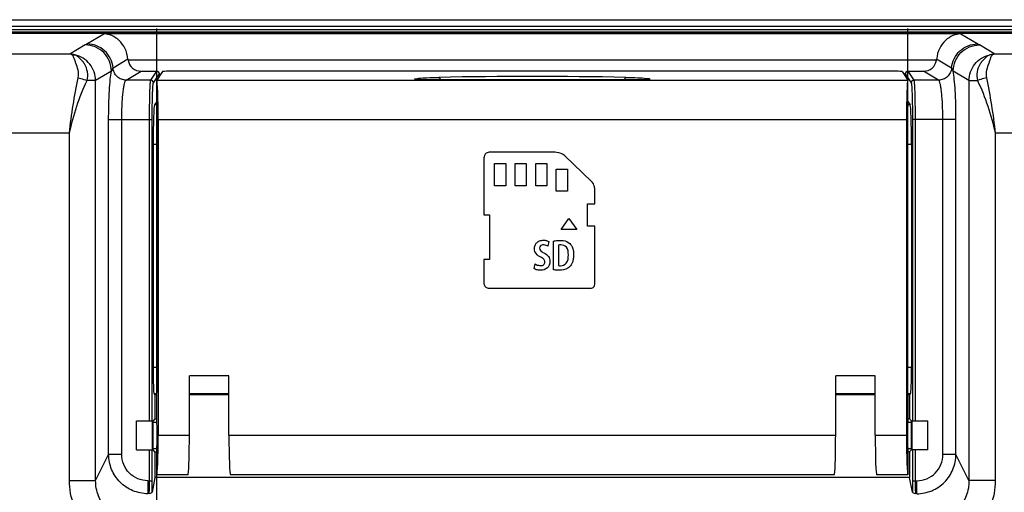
# Model space of a CAD drawing. Header units: millimetres. Extents: x 0 to 1189, y 0 to 841.
# Tile 32 of 37: x 938 to 1012, y 571 to 607. Entities that reach past the tile are written whole.
import ezdxf

# ---------------------------------------------------------------- set-up
doc = ezdxf.new("R2010")
doc.units = ezdxf.units.MM
doc.header["$LTSCALE"] = 65.395
doc.layers.add('11_COMPONENTS', color=7, linetype='CONTINUOUS')

msp = doc.modelspace()

# ---------------------------------------------------------------- linework, layer by layer
at = {"layer": '11_COMPONENTS', "linetype": 'Continuous'}
for p, q in [((924.251, 607.31), (1020.516, 607.31)), ((1020.516, 606.273), (922.985, 606.273)), ((1020.516, 606.36), (923.571, 606.36)), ((924.047, 606.573), (1020.516, 606.573)), ((924.251, 606.81), (1020.516, 606.81)), ((942.844, 605.469), (944.134, 606.241)), ((1009.098, 606.241), (944.134, 606.241)), ((948.14, 576.773), (948.14, 606.634)), ((1005.092, 578.973), (1005.092, 606.634)), ((1009.098, 606.241), (1010.387, 605.469)), ((941.541, 604.695), (933.578, 604.695)), ((942.713, 605.396), (941.541, 604.695)), ((1011.69, 604.695), (1010.519, 605.396)), ((1029.993, 604.695), (1011.69, 604.695)), ((945.959, 604.315), (944.829, 603.638)), ((1007.264, 604.244), (945.968, 604.244)), ((1008.403, 603.638), (1007.272, 604.315)), ((944.705, 603.399), (943.508, 602.682)), ((945.821, 602.722), (946.955, 603.401)), ((946.955, 603.401), (948.141, 603.401)), ((947.689, 602.722), (948.141, 603.401)), ((947.888, 602.522), (948.341, 603.201)), ((948.567, 603.371), (948.14, 602.73)), ((948.341, 603.201), (948.341, 603.031)), ((1004.165, 603.396), (949.066, 603.396)), ((1004.665, 603.371), (1005.092, 602.73)), ((1004.891, 603.201), (1004.891, 603.031)), ((1004.891, 603.201), (1005.343, 602.522)), ((1005.091, 603.401), (1005.543, 602.722)), ((1005.091, 603.401), (1006.277, 603.401)), ((1007.41, 602.722), (1006.277, 603.401)), ((1009.723, 602.682), (1008.527, 603.399)), ((943.508, 602.682), (942.863, 602.682)), ((943.508, 572.333), (943.508, 602.682)), ((947.689, 602.722), (945.821, 602.722)), ((948.14, 602.73), (948.146, 602.722)), ((948.146, 602.722), (1005.086, 602.722)), ((968.178, 602.751), (968.108, 602.755)), ((968.255, 602.748), (968.178, 602.751)), ((968.338, 602.745), (968.255, 602.748)), ((968.427, 602.742), (968.338, 602.745)), ((968.521, 602.739), (968.427, 602.742)), ((968.62, 602.737), (968.521, 602.739)), ((968.724, 602.735), (968.62, 602.737)), ((968.833, 602.734), (968.724, 602.735)), ((968.944, 602.733), (968.833, 602.734)), ((969.1, 602.733), (968.944, 602.733)), ((969.1, 602.732), (969.1, 602.733)), ((984.188, 602.733), (969.1, 602.733)), ((984.132, 602.732), (969.1, 602.732)), ((984.132, 602.732), (984.132, 602.733)), ((984.301, 602.733), (984.188, 602.733)), ((984.412, 602.734), (984.301, 602.733)), ((984.518, 602.736), (984.412, 602.734)), ((984.621, 602.737), (984.518, 602.736)), ((984.718, 602.74), (984.621, 602.737)), ((984.811, 602.742), (984.718, 602.74)), ((984.899, 602.745), (984.811, 602.742)), ((984.98, 602.748), (984.899, 602.745)), ((985.056, 602.751), (984.98, 602.748)), ((985.125, 602.755), (985.056, 602.751)), ((985.188, 602.758), (985.125, 602.755)), ((1005.092, 602.73), (1005.086, 602.722)), ((1007.41, 602.722), (1005.543, 602.722)), ((1009.723, 602.682), (1009.723, 572.333)), ((1009.723, 602.682), (1010.369, 602.682)), ((948.14, 601.097), (947.965, 600.835)), ((1005.092, 601.097), (1005.267, 600.835)), ((948.142, 600.835), (947.965, 600.835)), ((948.142, 600.925), (948.14, 600.928)), ((1005.09, 600.925), (1005.092, 600.928)), ((1005.267, 600.835), (1005.09, 600.835)), ((944.494, 574.319), (944.494, 599.726)), ((944.494, 599.726), (947.796, 599.726)), ((945.49, 574.319), (945.49, 599.726)), ((947.596, 576.873), (947.596, 599.726)), ((947.796, 576.873), (947.796, 599.726)), ((948.175, 579.773), (948.175, 599.926)), ((948.245, 599.726), (948.245, 575.773)), ((948.245, 599.726), (1004.987, 599.726)), ((1004.987, 599.726), (1004.987, 575.773)), ((1005.057, 579.773), (1005.057, 599.926)), ((1005.436, 599.726), (1005.436, 576.873)), ((1008.738, 599.726), (1005.436, 599.726)), ((1005.636, 599.726), (1005.636, 576.873)), ((1007.742, 574.319), (1007.742, 599.726)), ((1008.738, 574.319), (1008.738, 599.726)), ((941.516, 598.703), (928.403, 598.703)), ((941.516, 572.333), (941.516, 598.703)), ((1011.716, 598.703), (1011.716, 572.333)), ((1024.829, 598.703), (1011.716, 598.703)), ((947.866, 597.839), (947.866, 580.904)), ((948.175, 597.839), (947.866, 597.839)), ((978.077, 597.257), (973.429, 597.257)), ((1005.366, 597.839), (1005.057, 597.839)), ((1005.366, 597.839), (1005.366, 580.904)), ((972.948, 596.733), (972.948, 592.495)), ((981.115, 595.024), (979.077, 596.976)), ((973.761, 594.705), (973.761, 596.392)), ((973.761, 596.392), (974.601, 596.392)), ((974.601, 596.392), (974.601, 594.705)), ((975.319, 594.705), (975.319, 596.392)), ((975.319, 596.392), (976.161, 596.392)), ((976.161, 596.392), (976.161, 594.705)), ((976.877, 594.705), (976.877, 596.392)), ((976.877, 596.392), (977.718, 596.392)), ((977.718, 596.392), (977.718, 594.705)), ((978.435, 594.289), (978.435, 595.975)), ((978.435, 595.975), (979.276, 595.975)), ((979.276, 595.975), (979.276, 594.289)), ((974.601, 594.705), (973.761, 594.705)), ((976.161, 594.705), (975.319, 594.705)), ((977.718, 594.705), (976.877, 594.705)), ((979.276, 594.289), (978.435, 594.289)), ((981.362, 593.338), (981.362, 594.352)), ((980.79, 591.651), (980.79, 593.338)), ((980.79, 593.338), (981.362, 593.338)), ((972.948, 592.495), (973.38, 592.495)), ((973.38, 592.495), (973.38, 589.107)), ((978.794, 591.392), (979.395, 592.211)), ((979.395, 592.211), (979.995, 591.392)), ((979.995, 591.392), (978.794, 591.392)), ((981.362, 591.651), (980.79, 591.651)), ((981.362, 587.334), (981.362, 591.651)), ((978.234, 588.327), (978.234, 590.512)), ((977.874, 590.472), (977.795, 590.122)), ((978.609, 590.206), (978.609, 588.648)), ((972.948, 589.107), (972.948, 587.334)), ((973.38, 589.107), (972.948, 589.107)), ((976.753, 588.414), (976.827, 588.772)), ((973.429, 586.934), (980.969, 586.934)), ((948.175, 580.904), (947.866, 580.904)), ((1005.366, 580.904), (1005.057, 580.904)), ((950.616, 575.773), (950.616, 580.273)), ((953.616, 580.273), (950.616, 580.273)), ((953.616, 575.773), (953.616, 580.273)), ((999.616, 575.773), (999.616, 580.273)), ((1002.616, 580.273), (999.616, 580.273)), ((1002.616, 575.773), (1002.616, 580.273)), ((947.933, 578.906), (948.006, 578.833)), ((948.157, 578.906), (947.933, 578.906)), ((948.006, 578.833), (948.006, 577.02)), ((948.14, 578.833), (948.006, 578.833)), ((953.616, 578.906), (950.616, 578.906)), ((953.616, 578.833), (950.616, 578.833)), ((1002.616, 578.906), (999.616, 578.906)), ((1002.616, 578.833), (999.616, 578.833)), ((1005.298, 578.906), (1005.074, 578.906)), ((1005.226, 578.833), (1005.092, 578.833)), ((1005.092, 578.773), (1005.092, 576.773)), ((1005.298, 578.906), (1005.226, 578.833)), ((1005.226, 578.833), (1005.226, 577.02)), ((946.616, 574.673), (946.616, 576.873)), ((946.616, 576.873), (947.818, 576.873)), ((947.818, 574.673), (947.818, 576.873)), ((948.006, 577.02), (947.859, 576.873)), ((947.859, 574.673), (947.859, 576.873)), ((947.859, 576.773), (948.14, 576.773)), ((948.006, 577.02), (948.14, 577.02)), ((1005.226, 577.02), (1005.092, 577.02)), ((1005.092, 576.773), (1005.373, 576.773)), ((1005.226, 577.02), (1005.373, 576.873)), ((1005.373, 574.673), (1005.373, 576.873)), ((1005.413, 574.673), (1005.413, 576.873)), ((1005.413, 576.873), (1006.616, 576.873)), ((1006.616, 574.673), (1006.616, 576.873)), ((948.245, 575.773), (950.616, 575.773)), ((953.616, 575.773), (999.616, 575.773)), ((1002.616, 575.773), (1004.987, 575.773)), ((943.508, 572.333), (944.494, 574.319)), ((945.49, 574.319), (944.494, 574.319)), ((946.616, 574.673), (947.818, 574.673)), ((947.596, 572.319), (947.596, 574.673)), ((947.796, 572.319), (947.796, 574.673)), ((947.859, 574.773), (948.14, 574.773)), ((948.006, 574.526), (947.859, 574.673)), ((948.006, 574.526), (948.006, 572.573)), ((948.006, 574.526), (948.14, 574.526)), ((948.14, 562.478), (948.14, 574.773)), ((1005.092, 574.773), (1005.092, 572.773)), ((1005.092, 574.773), (1005.373, 574.773)), ((1005.226, 574.526), (1005.092, 574.526)), ((1005.226, 574.526), (1005.373, 574.673)), ((1005.226, 574.526), (1005.226, 572.573)), ((1006.616, 574.673), (1005.413, 574.673)), ((1005.436, 574.673), (1005.436, 572.319)), ((1005.636, 574.673), (1005.636, 572.319)), ((1008.738, 574.319), (1007.742, 574.319)), ((1009.723, 572.333), (1008.738, 574.319)), ((950.511, 572.773), (948.14, 572.773)), ((999.511, 572.773), (953.721, 572.773)), ((1005.092, 572.773), (1002.721, 572.773)), ((941.516, 572.333), (943.508, 572.333)), ((947.467, 572.319), (947.467, 571.334)), ((947.467, 572.319), (947.796, 572.319)), ((948.006, 572.573), (947.783, 571.448)), ((1005.226, 572.573), (948.006, 572.573)), ((1005.449, 571.448), (1005.226, 572.573)), ((1005.436, 572.319), (1005.765, 572.319)), ((1005.765, 571.334), (1005.765, 572.319)), ((1011.716, 572.333), (1009.723, 572.333))]:
    msp.add_line(p, q, dxfattribs=at)
for points in [[(968.108, 602.755), (968.044, 602.758), (968.015, 602.76), (967.988, 602.762), (967.962, 602.764), (967.938, 602.766), (967.916, 602.768), (967.896, 602.77), (967.878, 602.772), (967.862, 602.773), (967.848, 602.775), (967.837, 602.777), (967.828, 602.778)], [(985.315, 602.768), (985.293, 602.766), (985.269, 602.764), (985.244, 602.762), (985.217, 602.76), (985.188, 602.758)], [(985.411, 602.779), (985.412, 602.78), (985.41, 602.779), (985.404, 602.778), (985.394, 602.777), (985.383, 602.775), (985.369, 602.773), (985.353, 602.772), (985.335, 602.77), (985.315, 602.768)]]:
    msp.add_lwpolyline(points, dxfattribs=at)
for centre, radius, start, end in [((946.912, 604.391), 0.955, 184.59234, 188.86333), ((1006.32, 604.391), 0.955, 351.13667, 355.40766), ((947.688, 602.522), 0.2, 0.14805, 89.89561), ((976.616, 236.237), 366.763, 88.89093, 91.10907), ((1005.544, 602.522), 0.2, 90.10439, 179.85195)]:
    msp.add_arc(centre, radius, start, end, dxfattribs=at)
for centre, major_axis, ratio, start_param, end_param in [((946.96, 604.403), (0.862, 0.517), 0.99484, 2.758421, 4.170404), ((1006.272, 604.403), (-0.862, 0.517), 0.99484, 2.112781, 3.524764), ((948.141, 603.201), (0.111, 0.167), 0.998023, -0.982115, 0.586855), ((949.066, 603.37), (0.5, 0), 0.052408, 1.570796, 3.106686), ((1004.165, 603.37), (0.5, 0), 0.052408, 0.034907, 1.570796), ((1005.091, 603.201), (-0.111, 0.167), 0.998023, -0.586855, 0.982115), ((948.14, 599.726), (0, 3), 0.034921, -1.570796, -0.05236), ((1005.092, 599.726), (0, 3), 0.034921, 6.335545, 7.853982), ((947.971, 597.839), (0, 3), 0.034921, 0.05236, 1.570796), ((948.14, 599.926), (0, 1), 0.034921, -1.570796, -0.05236), ((1005.092, 599.926), (0, 1), 0.034921, 0.05236, 1.570796), ((1005.261, 597.839), (0, 3), 0.034921, -1.570796, -0.05236), ((947.936, 580.904), (0, 2), 0.034921, -4.712389, -3.176499), ((1005.296, 580.904), (0, 2), 0.034921, -3.106686, -1.570796), ((948.14, 579.773), (0, 1), 0.034921, -3.141593, -1.570796), ((1005.092, 579.773), (0, 1), 0.034921, -4.712389, -3.141593), ((948.14, 575.773), (0, 1), 0.034921, -3.141593, 0), ((1005.092, 575.773), (0, 1), 0.034921, 0, 3.141593), ((948.14, 575.773), (0, 3), 0.034921, 3.141593, 4.712389), ((950.511, 575.773), (0, 3), 0.034921, -3.141593, -1.570796), ((953.721, 575.773), (0, 3), 0.034921, -4.712389, -3.141593), ((999.511, 575.773), (0, 3), 0.034921, -3.141593, -1.570796), ((1002.721, 575.773), (0, 3), 0.034921, -4.712389, -3.141593), ((1005.092, 575.773), (0, 3), 0.034921, -4.712389, -3.141593)]:
    msp.add_ellipse(centre, major_axis=major_axis, ratio=ratio, start_param=start_param, end_param=end_param, dxfattribs=at)
for points, knots in [([(945.959, 604.315), (945.937, 604.598), (945.789, 605.128), (945.33, 605.746), (944.758, 606.127), (944.336, 606.23), (944.134, 606.241)], [0, 0, 0, 0, 0.296194, 0.557731, 0.787919, 1, 1, 1, 1]), ([(1009.098, 606.241), (1008.895, 606.23), (1008.474, 606.127), (1007.902, 605.746), (1007.443, 605.128), (1007.295, 604.598), (1007.272, 604.315)], [0, 0, 0, 0, 0.212081, 0.442269, 0.703806, 1, 1, 1, 1]), ([(944.829, 603.638), (944.808, 603.883), (944.672, 604.369), (944.221, 604.972), (943.584, 605.373), (943.089, 605.468), (942.844, 605.469)], [0, 0, 0, 0, 0.250188, 0.500441, 0.750441, 1, 1, 1, 1]), ([(1008.403, 603.638), (1008.424, 603.883), (1008.56, 604.369), (1009.01, 604.972), (1009.648, 605.373), (1010.142, 605.468), (1010.387, 605.469)], [0, 0, 0, 0, 0.250188, 0.500441, 0.750441, 1, 1, 1, 1]), ([(941.94, 604.632), (941.906, 604.641), (941.775, 604.672), (941.641, 604.69), (941.541, 604.695)], [0, 0, 0, 0, 0.261292, 1, 1, 1, 1]), ([(941.728, 604.633), (941.713, 604.641), (941.654, 604.671), (941.589, 604.688), (941.541, 604.695)], [0, 0, 0, 0, 0.263205, 1, 1, 1, 1]), ([(944.705, 603.399), (944.704, 603.658), (944.598, 604.182), (944.155, 604.844), (943.494, 605.289), (942.971, 605.395), (942.713, 605.396)], [0, 0, 0, 0, 0.250134, 0.500397, 0.750427, 1, 1, 1, 1]), ([(1008.527, 603.399), (1008.528, 603.658), (1008.634, 604.182), (1009.077, 604.844), (1009.738, 605.289), (1010.261, 605.395), (1010.519, 605.396)], [0, 0, 0, 0, 0.250134, 0.500397, 0.750427, 1, 1, 1, 1]), ([(1011.69, 604.695), (1011.658, 604.693), (1011.524, 604.683), (1011.391, 604.659), (1011.292, 604.632)], [0, 0, 0, 0, 0.239377, 1, 1, 1, 1]), ([(1011.69, 604.695), (1011.675, 604.693), (1011.61, 604.681), (1011.547, 604.658), (1011.504, 604.633)], [0, 0, 0, 0, 0.239016, 1, 1, 1, 1]), ([(942.189, 602.906), (942.229, 603.096), (942.203, 603.485), (942.045, 603.911), (941.935, 604.217), (941.873, 604.399), (941.82, 604.542), (941.762, 604.614), (941.728, 604.633)], [0, 0, 0, 0, 0.319499, 0.618669, 0.7487, 0.855452, 0.935891, 1, 1, 1, 1]), ([(943.508, 602.682), (943.507, 602.906), (943.429, 603.358), (943.094, 603.956), (942.582, 604.41), (942.158, 604.583), (941.94, 604.632)], [0, 0, 0, 0, 0.250021, 0.500208, 0.750278, 1, 1, 1, 1]), ([(942.863, 602.682), (942.917, 602.897), (942.932, 603.347), (942.735, 603.861), (942.489, 604.195), (942.25, 604.426), (942.07, 604.59), (941.94, 604.632)], [0, 0, 0, 0, 0.287495, 0.565268, 0.698619, 0.821828, 1, 1, 1, 1]), ([(1009.723, 602.682), (1009.724, 602.906), (1009.803, 603.358), (1010.138, 603.956), (1010.65, 604.41), (1011.074, 604.583), (1011.292, 604.632)], [0, 0, 0, 0, 0.250021, 0.500208, 0.750278, 1, 1, 1, 1]), ([(1011.292, 604.632), (1011.161, 604.59), (1010.981, 604.426), (1010.743, 604.195), (1010.497, 603.862), (1010.3, 603.347), (1010.315, 602.897), (1010.369, 602.682)], [0, 0, 0, 0, 0.178174, 0.301371, 0.434709, 0.712475, 1, 1, 1, 1]), ([(1011.504, 604.633), (1011.47, 604.614), (1011.412, 604.542), (1011.358, 604.399), (1011.297, 604.216), (1011.187, 603.911), (1011.029, 603.485), (1011.003, 603.096), (1011.042, 602.906)], [0, 0, 0, 0, 0.064116, 0.144564, 0.251307, 0.381336, 0.680501, 1, 1, 1, 1]), ([(944.494, 599.726), (944.494, 600.109), (944.503, 600.843), (944.542, 601.865), (944.604, 602.707), (944.664, 603.199), (944.705, 603.399)], [0, 0, 0, 0, 0.311934, 0.59764, 0.833359, 1, 1, 1, 1]), ([(944.829, 603.638), (944.8, 603.621), (944.751, 603.537), (944.721, 603.454), (944.705, 603.399)], [0, 0, 0, 0, 0.370371, 1, 1, 1, 1]), ([(945.821, 602.722), (945.699, 602.723), (945.451, 602.77), (945.133, 602.971), (944.907, 603.272), (944.84, 603.515), (944.829, 603.638)], [0, 0, 0, 0, 0.24957, 0.499559, 0.749802, 1, 1, 1, 1]), ([(1008.403, 603.638), (1008.392, 603.515), (1008.324, 603.272), (1008.099, 602.971), (1007.78, 602.77), (1007.533, 602.723), (1007.41, 602.722)], [0, 0, 0, 0, 0.250198, 0.500441, 0.75043, 1, 1, 1, 1]), ([(1008.527, 603.399), (1008.51, 603.454), (1008.48, 603.537), (1008.431, 603.621), (1008.403, 603.638)], [0, 0, 0, 0, 0.629615, 1, 1, 1, 1]), ([(1008.738, 599.726), (1008.738, 600.109), (1008.729, 600.843), (1008.69, 601.865), (1008.627, 602.707), (1008.567, 603.199), (1008.527, 603.399)], [0, 0, 0, 0, 0.311933, 0.59764, 0.83336, 1, 1, 1, 1]), ([(941.516, 598.703), (941.599, 599.41), (941.785, 600.818), (942.045, 602.214), (942.189, 602.906)], [0, 0, 0, 0, 0.50184, 1, 1, 1, 1]), ([(941.516, 598.703), (941.681, 599.394), (942.049, 600.747), (942.551, 602.064), (942.863, 602.682)], [0, 0, 0, 0, 0.50616, 1, 1, 1, 1]), ([(942.189, 602.906), (942.251, 602.891), (942.48, 602.831), (942.705, 602.755), (942.863, 602.682)], [0, 0, 0, 0, 0.269036, 1, 1, 1, 1]), ([(945.49, 599.726), (945.49, 600.098), (945.501, 600.639), (945.541, 601.328), (945.581, 601.771), (945.628, 602.14), (945.682, 602.422), (945.734, 602.6), (945.782, 602.69), (945.808, 602.716), (945.821, 602.722)], [0, 0, 0, 0, 0.366535, 0.533273, 0.680954, 0.804529, 0.900001, 0.964822, 0.98575, 1, 1, 1, 1]), ([(947.596, 599.726), (947.596, 599.915), (947.597, 600.285), (947.602, 600.825), (947.61, 601.324), (947.621, 601.767), (947.635, 602.136), (947.648, 602.391), (947.66, 602.549), (947.668, 602.63), (947.677, 602.685), (947.683, 602.714), (947.689, 602.722)], [0, 0, 0, 0, 0.188666, 0.370591, 0.539245, 0.688551, 0.813132, 0.908544, 0.944225, 0.971463, 0.990061, 1, 1, 1, 1]), ([(947.796, 599.726), (947.796, 599.902), (947.797, 600.248), (947.802, 600.751), (947.81, 601.218), (947.821, 601.631), (947.834, 601.975), (947.848, 602.214), (947.86, 602.361), (947.868, 602.437), (947.877, 602.488), (947.883, 602.515), (947.888, 602.522)], [0, 0, 0, 0, 0.188637, 0.370533, 0.539159, 0.688443, 0.813009, 0.90842, 0.944109, 0.971364, 0.989993, 1, 1, 1, 1]), ([(967.988, 602.761), (967.936, 602.764), (967.853, 602.771), (967.754, 602.783), (967.714, 602.793), (967.692, 602.802), (967.704, 602.817), (967.714, 602.817), (967.721, 602.819)], [0, 0, 0, 0, 0.475816, 0.78029, 0.864719, 0.905654, 0.933449, 1, 1, 1, 1]), ([(967.721, 602.819), (967.737, 602.823), (967.827, 602.843), (967.918, 602.852), (967.994, 602.86)], [0, 0, 0, 0, 0.174273, 1, 1, 1, 1]), ([(969.1, 602.732), (968.994, 602.732), (968.623, 602.735), (968.253, 602.743), (967.988, 602.761)], [0, 0, 0, 0, 0.285513, 1, 1, 1, 1]), ([(967.994, 602.86), (968.205, 602.881), (968.713, 602.91), (969.221, 602.925), (969.517, 602.931)], [0, 0, 0, 0, 0.418488, 1, 1, 1, 1]), ([(969.517, 602.931), (969.546, 602.927), (969.605, 602.856), (969.626, 602.782), (969.637, 602.733)], [0, 0, 0, 0, 0.373782, 1, 1, 1, 1]), ([(983.715, 602.931), (983.685, 602.927), (983.626, 602.856), (983.606, 602.782), (983.595, 602.733)], [0, 0, 0, 0, 0.373782, 1, 1, 1, 1]), ([(983.715, 602.931), (984.017, 602.925), (984.534, 602.909), (985.05, 602.88), (985.263, 602.857)], [0, 0, 0, 0, 0.585449, 1, 1, 1, 1]), ([(985.231, 602.76), (985.157, 602.755), (984.791, 602.737), (984.424, 602.732), (984.132, 602.732)], [0, 0, 0, 0, 0.203027, 1, 1, 1, 1]), ([(985.51, 602.819), (985.518, 602.817), (985.528, 602.817), (985.539, 602.801), (985.517, 602.793), (985.475, 602.782), (985.371, 602.77), (985.285, 602.763), (985.231, 602.76)], [0, 0, 0, 0, 0.064711, 0.091366, 0.132999, 0.218475, 0.524407, 1, 1, 1, 1]), ([(985.263, 602.857), (985.29, 602.855), (985.373, 602.845), (985.456, 602.834), (985.51, 602.819)], [0, 0, 0, 0, 0.322114, 1, 1, 1, 1]), ([(1005.343, 602.522), (1005.348, 602.515), (1005.355, 602.488), (1005.363, 602.437), (1005.372, 602.361), (1005.384, 602.214), (1005.397, 601.975), (1005.411, 601.631), (1005.422, 601.218), (1005.43, 600.752), (1005.435, 600.248), (1005.436, 599.902), (1005.436, 599.726)], [0, 0, 0, 0, 0.010001, 0.028621, 0.055873, 0.091562, 0.186987, 0.311565, 0.460835, 0.629431, 0.811305, 1, 1, 1, 1]), ([(1005.543, 602.722), (1005.548, 602.714), (1005.554, 602.685), (1005.563, 602.63), (1005.571, 602.549), (1005.584, 602.391), (1005.597, 602.136), (1005.611, 601.767), (1005.621, 601.324), (1005.63, 600.825), (1005.635, 600.286), (1005.636, 599.915), (1005.636, 599.726)], [0, 0, 0, 0, 0.009933, 0.028522, 0.055756, 0.091438, 0.186864, 0.311456, 0.460749, 0.629372, 0.811275, 1, 1, 1, 1]), ([(1007.742, 599.726), (1007.742, 600.098), (1007.731, 600.639), (1007.69, 601.328), (1007.651, 601.771), (1007.603, 602.14), (1007.549, 602.422), (1007.498, 602.6), (1007.45, 602.69), (1007.424, 602.716), (1007.41, 602.722)], [0, 0, 0, 0, 0.366536, 0.533275, 0.680958, 0.804533, 0.900003, 0.964823, 0.98575, 1, 1, 1, 1]), ([(1011.042, 602.906), (1010.981, 602.891), (1010.752, 602.831), (1010.526, 602.755), (1010.369, 602.682)], [0, 0, 0, 0, 0.269036, 1, 1, 1, 1]), ([(1010.369, 602.682), (1010.68, 602.063), (1011.183, 600.747), (1011.551, 599.393), (1011.716, 598.703)], [0, 0, 0, 0, 0.493906, 1, 1, 1, 1]), ([(1011.042, 602.906), (1011.187, 602.214), (1011.446, 600.818), (1011.633, 599.41), (1011.716, 598.703)], [0, 0, 0, 0, 0.498176, 1, 1, 1, 1]), ([(973.429, 597.257), (973.322, 597.257), (973.125, 597.223), (972.969, 597.014), (972.944, 596.849), (972.945, 596.76), (972.948, 596.733)], [0, 0, 0, 0, 0.393538, 0.673451, 0.899191, 1, 1, 1, 1]), ([(979.077, 596.976), (978.918, 597.135), (978.55, 597.242), (978.203, 597.265), (978.077, 597.257)], [0, 0, 0, 0, 0.639404, 1, 1, 1, 1]), ([(981.362, 594.352), (981.362, 594.45), (981.329, 594.691), (981.22, 594.925), (981.115, 595.024)], [0, 0, 0, 0, 0.402384, 1, 1, 1, 1]), ([(977.257, 589.287), (977.126, 589.351), (976.94, 589.475), (976.799, 589.725), (976.766, 589.946), (976.807, 590.184), (976.946, 590.402), (977.131, 590.518), (977.306, 590.565), (977.447, 590.576), (977.58, 590.568), (977.723, 590.54), (977.819, 590.503), (977.874, 590.472)], [0, 0, 0, 0, 0.189508, 0.274651, 0.36277, 0.474063, 0.579074, 0.687626, 0.747207, 0.812183, 0.868782, 0.918924, 1, 1, 1, 1]), ([(978.234, 590.512), (978.271, 590.52), (978.438, 590.548), (978.608, 590.558), (978.741, 590.558)], [0, 0, 0, 0, 0.219968, 1, 1, 1, 1]), ([(978.741, 590.558), (978.816, 590.558), (979.067, 590.547), (979.322, 590.448), (979.451, 590.327)], [0, 0, 0, 0, 0.298545, 1, 1, 1, 1]), ([(977.446, 590.217), (977.369, 590.217), (977.215, 590.179), (977.158, 590.032), (977.158, 589.971)], [0, 0, 0, 0, 0.557962, 1, 1, 1, 1]), ([(977.158, 589.971), (977.158, 589.903), (977.238, 589.73), (977.404, 589.663), (977.494, 589.616)], [0, 0, 0, 0, 0.402536, 1, 1, 1, 1]), ([(977.795, 590.122), (977.775, 590.134), (977.668, 590.19), (977.544, 590.217), (977.446, 590.217)], [0, 0, 0, 0, 0.189396, 1, 1, 1, 1]), ([(978.787, 590.223), (978.768, 590.223), (978.709, 590.221), (978.649, 590.214), (978.609, 590.206)], [0, 0, 0, 0, 0.309349, 1, 1, 1, 1]), ([(979.352, 589.472), (979.352, 589.666), (979.31, 590.059), (978.938, 590.223), (978.787, 590.223)], [0, 0, 0, 0, 0.562877, 1, 1, 1, 1]), ([(979.451, 590.327), (979.549, 590.235), (979.666, 590.043), (979.725, 589.791), (979.744, 589.619), (979.748, 589.469), (979.743, 589.313), (979.72, 589.119), (979.668, 588.914), (979.573, 588.716), (979.493, 588.612), (979.451, 588.57)], [0, 0, 0, 0, 0.212168, 0.338422, 0.408973, 0.485247, 0.574699, 0.655277, 0.793419, 0.90662, 1, 1, 1, 1]), ([(977.494, 589.616), (977.626, 589.549), (977.811, 589.421), (977.932, 589.162), (977.958, 588.937), (977.92, 588.692), (977.72, 588.375), (977.421, 588.289), (977.235, 588.289)], [0, 0, 0, 0, 0.229593, 0.329782, 0.436184, 0.577582, 0.709098, 1, 1, 1, 1]), ([(977.25, 588.648), (977.333, 588.648), (977.465, 588.677), (977.557, 588.812), (977.574, 588.924), (977.558, 589.036), (977.464, 589.18), (977.343, 589.244), (977.257, 589.287)], [0, 0, 0, 0, 0.256177, 0.365451, 0.483104, 0.596051, 0.706319, 1, 1, 1, 1]), ([(978.754, 588.639), (978.912, 588.638), (979.318, 588.82), (979.352, 589.252), (979.352, 589.472)], [0, 0, 0, 0, 0.420107, 1, 1, 1, 1]), ([(977.235, 588.289), (977.186, 588.289), (977.021, 588.303), (976.851, 588.346), (976.753, 588.414)], [0, 0, 0, 0, 0.288534, 1, 1, 1, 1]), ([(976.827, 588.772), (976.855, 588.753), (976.985, 588.682), (977.135, 588.648), (977.25, 588.648)], [0, 0, 0, 0, 0.224216, 1, 1, 1, 1]), ([(978.659, 588.298), (978.617, 588.298), (978.474, 588.301), (978.332, 588.312), (978.234, 588.327)], [0, 0, 0, 0, 0.301947, 1, 1, 1, 1]), ([(979.451, 588.57), (979.406, 588.524), (979.18, 588.347), (978.879, 588.298), (978.659, 588.298)], [0, 0, 0, 0, 0.226004, 1, 1, 1, 1]), ([(972.948, 587.334), (972.948, 587.246), (972.986, 587.079), (973.175, 586.956), (973.323, 586.932), (973.404, 586.931), (973.429, 586.934)], [0, 0, 0, 0, 0.371575, 0.656746, 0.8941, 1, 1, 1, 1]), ([(980.969, 586.934), (981.057, 586.934), (981.217, 586.956), (981.361, 587.134), (981.374, 587.268), (981.362, 587.334)], [0, 0, 0, 0, 0.411038, 0.687492, 1, 1, 1, 1]), ([(947.467, 571.334), (947.08, 571.336), (946.298, 571.494), (945.311, 572.16), (944.651, 573.151), (944.496, 573.932), (944.494, 574.319)], [0, 0, 0, 0, 0.250068, 0.500154, 0.750142, 1, 1, 1, 1]), ([(947.467, 572.319), (947.208, 572.319), (946.685, 572.423), (946.026, 572.871), (945.59, 573.537), (945.49, 574.06), (945.49, 574.319)], [0, 0, 0, 0, 0.249964, 0.499916, 0.749912, 1, 1, 1, 1]), ([(1005.765, 572.319), (1006.024, 572.319), (1006.547, 572.423), (1007.206, 572.871), (1007.642, 573.537), (1007.742, 574.06), (1007.742, 574.319)], [0, 0, 0, 0, 0.249962, 0.499912, 0.749906, 1, 1, 1, 1]), ([(1005.765, 571.334), (1006.152, 571.336), (1006.934, 571.494), (1007.921, 572.16), (1008.58, 573.151), (1008.736, 573.932), (1008.738, 574.319)], [0, 0, 0, 0, 0.250066, 0.500149, 0.750136, 1, 1, 1, 1]), ([(946.459, 567.333), (945.812, 567.333), (944.503, 567.593), (942.856, 568.712), (941.766, 570.378), (941.516, 571.686), (941.516, 572.333)], [0, 0, 0, 0, 0.249965, 0.499924, 0.749927, 1, 1, 1, 1]), ([(946.459, 569.303), (946.068, 569.299), (945.275, 569.451), (944.283, 570.137), (943.643, 571.154), (943.505, 571.944), (943.508, 572.333)], [0, 0, 0, 0, 0.250257, 0.500587, 0.750563, 1, 1, 1, 1]), ([(947.561, 571.334), (947.57, 571.373), (947.577, 571.488), (947.589, 571.702), (947.594, 571.991), (947.596, 572.205), (947.596, 572.319)], [0, 0, 0, 0, 0.121204, 0.347802, 0.652943, 1, 1, 1, 1]), ([(947.783, 571.448), (947.785, 571.509), (947.793, 571.8), (947.796, 572.09), (947.796, 572.319)], [0, 0, 0, 0, 0.211675, 1, 1, 1, 1]), ([(1005.436, 572.319), (1005.436, 572.238), (1005.437, 571.948), (1005.441, 571.657), (1005.449, 571.448)], [0, 0, 0, 0, 0.277855, 1, 1, 1, 1]), ([(1005.636, 572.319), (1005.636, 572.205), (1005.638, 571.991), (1005.643, 571.702), (1005.655, 571.488), (1005.661, 571.373), (1005.67, 571.334)], [0, 0, 0, 0, 0.347032, 0.652184, 0.878808, 1, 1, 1, 1]), ([(1011.716, 572.333), (1011.716, 571.686), (1011.465, 570.378), (1010.376, 568.712), (1008.728, 567.593), (1007.42, 567.333), (1006.773, 567.333)], [0, 0, 0, 0, 0.250062, 0.500061, 0.750022, 1, 1, 1, 1]), ([(1009.723, 572.333), (1009.727, 571.944), (1009.589, 571.154), (1008.949, 570.137), (1007.957, 569.451), (1007.164, 569.299), (1006.773, 569.303)], [0, 0, 0, 0, 0.249426, 0.499397, 0.74973, 1, 1, 1, 1]), ([(947.783, 571.448), (947.78, 571.435), (947.751, 571.412), (947.678, 571.375), (947.61, 571.351), (947.561, 571.334)], [0, 0, 0, 0, 0.154877, 0.392499, 1, 1, 1, 1]), ([(1005.67, 571.334), (1005.622, 571.351), (1005.554, 571.375), (1005.481, 571.412), (1005.452, 571.435), (1005.449, 571.448)], [0, 0, 0, 0, 0.607497, 0.845119, 1, 1, 1, 1])]:
    msp.add_open_spline(points, degree=3, knots=knots, dxfattribs=at)
for points in [[(942.844, 605.469), (942.801, 605.443), (942.756, 605.422), (942.713, 605.396)], [(1010.519, 605.396), (1010.476, 605.422), (1010.43, 605.443), (1010.387, 605.469)], [(941.728, 604.633), (941.798, 604.643), (941.87, 604.643), (941.94, 604.632)], [(1011.504, 604.633), (1011.434, 604.643), (1011.362, 604.643), (1011.292, 604.632)], [(967.721, 602.819), (967.786, 602.818), (967.852, 602.8), (967.908, 602.769)], [(985.51, 602.819), (985.446, 602.818), (985.38, 602.8), (985.323, 602.769)], [(978.609, 588.648), (978.656, 588.637), (978.705, 588.639), (978.754, 588.639)]]:
    msp.add_open_spline(points, degree=3, dxfattribs=at)

doc.saveas('drawing.dxf')
